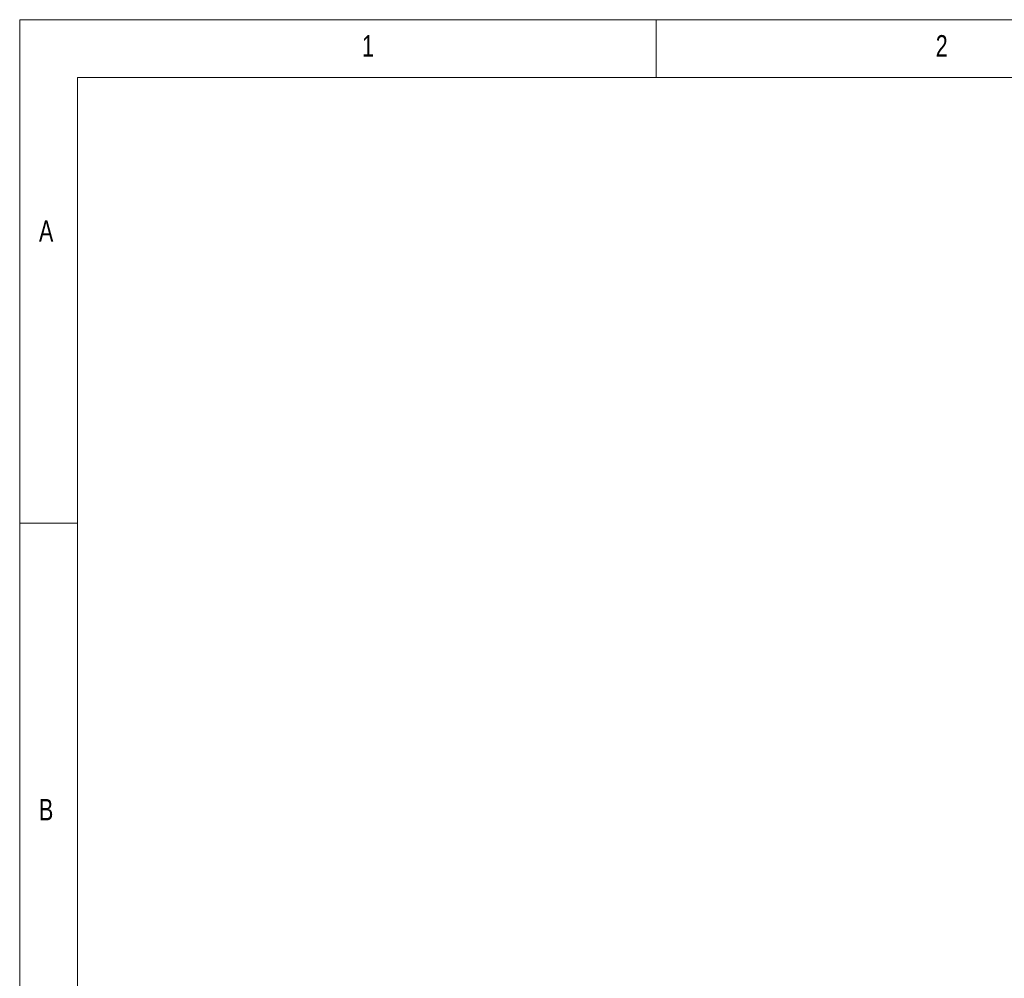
# Model space of a CAD drawing. Header units: inches. Extents: x 0.2 to 16.3, y 0.2 to 11.5.
# Tile 4 of 15: x 0.2 to 3.5, y 8.2 to 11.5. Entities that reach past the tile are written whole.
import ezdxf

# ---------------------------------------------------------------- set-up
doc = ezdxf.new("R2010")
doc.units = ezdxf.units.IN
doc.header["$MEASUREMENT"] = 0
doc.styles.add('SLDTEXTSTYLE0', font='TXT', dxfattribs={"width": 0.75})

msp = doc.modelspace()

# ---------------------------------------------------------------- linework, layer by layer
at = {"color": 7, "linetype": 'Continuous', "lineweight": 0}
for p, q in [((16.3386, 11.4961), (0.1969, 11.4961)), ((0.1969, 11.4961), (0.1969, 0.1969)), ((2.3622, 11.2992), (2.3622, 11.4961)), ((16.1417, 11.2992), (0.3937, 11.2992)), ((0.3937, 11.2992), (0.3937, 0.3937)), ((0.3937, 9.7835), (0.1969, 9.7835))]:
    msp.add_line(p, q, dxfattribs=at)

# ---------------------------------------------------------------- texts
at = {"color": 7, "linetype": 'Continuous', "lineweight": 0, "char_height": 0.0729, "attachment_point": 1, "style": 'SLDTEXTSTYLE0'}
for s, insert in [('1', (1.3615, 11.4436)), ('2', (3.3136, 11.4436)), ('A', (0.2625, 10.8137)), ('B', (0.2625, 8.8452))]:
    msp.add_mtext(s, dxfattribs=dict(at, insert=insert))

doc.saveas('drawing.dxf')
